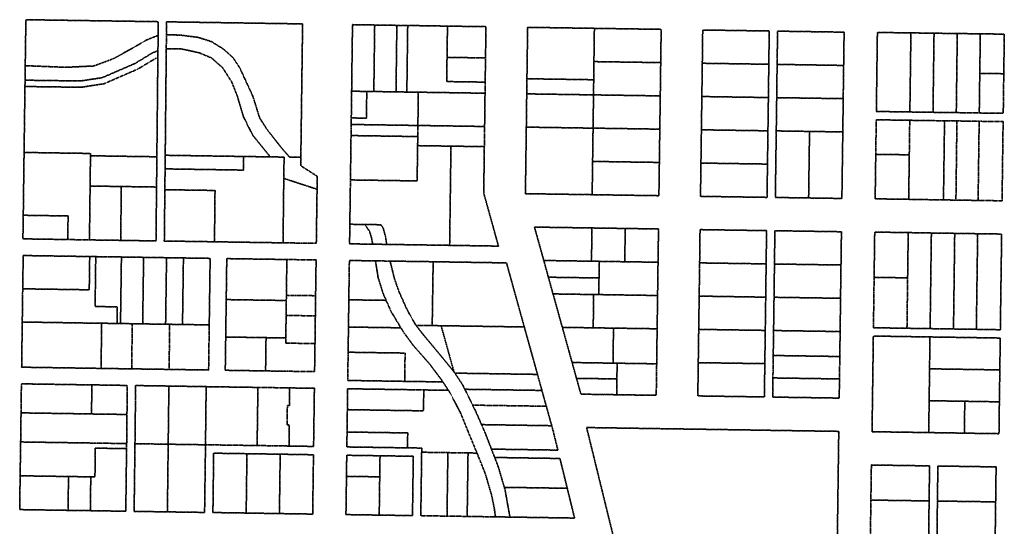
# Model space of a CAD drawing. Header units: feet. Extents: x 0 to 1411532, y 4 to 648360.
# Tile 42 of 69: x 1392502 to 1394455, y 443746 to 444751. Entities that reach past the tile are written whole.
import ezdxf

# ---------------------------------------------------------------- set-up
doc = ezdxf.new("R2010")
doc.units = ezdxf.units.FT
doc.header["$MEASUREMENT"] = 0
doc.linetypes.add('DASHED2', pattern=[0.375, 0.25, -0.125])
doc.layers.add('vanwert_121013_d_joined', color=247, linetype='DASHED2')

msp = doc.modelspace()

# ---------------------------------------------------------------- linework, layer by layer
at = {"layer": 'vanwert_121013_d_joined'}
for points in [[(1392508.2, 444316.3), (1392597.2, 444314.9), (1392640.2, 444314.2), (1392702.2, 444313.3), (1392706.2, 444313.2), (1392772.2, 444312.2), (1392773.3, 444419.1), (1392773.6, 444446.1), (1392773.9, 444479.1), (1392775.9, 444676), (1392776.1, 444689.5), (1392776.4, 444719.9), (1392776.7, 444747.1), (1392514.1, 444751), (1392512.8, 444659.8), (1392512.4, 444631), (1392512.3, 444618.5), (1392510.9, 444519), (1392510.6, 444494.2), (1392510.5, 444487.7), (1392510, 444450.1), (1392508.9, 444363.1), (1392508.2, 444316.3)], [(1392514.1, 444751), (1392776.7, 444747.1), (1392776.4, 444719.9), (1392753.5, 444710.8), (1392725.7, 444694.7), (1392686.9, 444673.4), (1392648.7, 444659.2), (1392592.5, 444656.6), (1392512.8, 444659.8), (1392514.1, 444751)], [(1393090.2, 444307.4), (1393091.7, 444414.7), (1393092, 444440.4), (1393059.3, 444461.4), (1393059.5, 444478), (1393063, 444742.7), (1392793.2, 444746.8), (1392792.9, 444721.2), (1392792.6, 444693.2), (1392790.5, 444482.1), (1392790.2, 444455.1), (1392789.8, 444413.8), (1392788.7, 444312), (1392888.2, 444310.5), (1392943.8, 444309.6), (1393024.2, 444308.4), (1393032.2, 444308.3), (1393090.2, 444307.4)], [(1393059.5, 444478), (1393037.3, 444478.3), (1393022.1, 444495.6), (1392993.6, 444531.7), (1392978.1, 444555.6), (1392963.9, 444600.2), (1392938.4, 444655.3), (1392925.4, 444675.3), (1392906, 444692.8), (1392882.1, 444707.6), (1392855.6, 444716), (1392820.1, 444720.5), (1392792.9, 444721.2), (1392793.2, 444746.8), (1393063, 444742.7), (1393059.5, 444478)], [(1393156.2, 444306.4), (1393201.9, 444305.7), (1393229.7, 444305.3), (1393354.7, 444303.4), (1393451.5, 444301.9), (1393440.7, 444340.9), (1393422.3, 444407.2), (1393423.2, 444473.2), (1393423.5, 444499.2), (1393424.1, 444539.2), (1393424.9, 444605.2), (1393425.2, 444627.2), (1393425.8, 444671.2), (1393425.9, 444675.2), (1393426.7, 444737.2), (1393350.4, 444738.3), (1393294.4, 444739.2), (1393271.5, 444739.5), (1393250, 444739.8), (1393206, 444740.5), (1393162, 444741.2), (1393161.1, 444675.2), (1393160.3, 444609.2), (1393159.6, 444556.2), (1393159.4, 444543.2), (1393159.1, 444521.2), (1393158.5, 444477.2), (1393157.9, 444433.2), (1393157.6, 444411.2), (1393156.7, 444345.2), (1393156.2, 444306.4)], [(1393206, 444740.5), (1393204.3, 444608.5), (1393190.3, 444608.7), (1393160.3, 444609.2), (1393161.1, 444675.2), (1393162, 444741.2), (1393206, 444740.5)], [(1393248.3, 444607.9), (1393204.3, 444608.5), (1393206, 444740.5), (1393250, 444739.8), (1393248.3, 444607.9)], [(1393269.8, 444607.5), (1393248.3, 444607.9), (1393250, 444739.8), (1393271.5, 444739.5), (1393269.8, 444607.5)], [(1393349.5, 444676.3), (1393348.9, 444628.3), (1393425.2, 444627.2), (1393424.9, 444605.2), (1393292.6, 444607.2), (1393269.8, 444607.5), (1393271.5, 444739.5), (1393294.4, 444739.2), (1393350.4, 444738.3), (1393349.5, 444676.3)], [(1393349.5, 444676.3), (1393350.4, 444738.3), (1393426.7, 444737.2), (1393425.9, 444675.2), (1393349.5, 444676.3)], [(1393505, 444405.9), (1393637.4, 444403.9), (1393769.8, 444401.9), (1393770.7, 444467.9), (1393771.6, 444533.9), (1393772.5, 444599.9), (1393773.4, 444665.9), (1393774.3, 444731.9), (1393641.8, 444733.9), (1393509.4, 444735.9), (1393508.5, 444669.9), (1393508, 444633.9), (1393507.6, 444603.9), (1393506.8, 444537.9), (1393505.9, 444471.9), (1393505, 444405.9)], [(1393640.5, 444631.9), (1393508, 444633.9), (1393508.5, 444669.9), (1393509.4, 444735.9), (1393641.8, 444733.9), (1393640.9, 444667.9), (1393640.5, 444631.9)], [(1392776.1, 444689.5), (1392765.2, 444685.2), (1392730.5, 444664.2), (1392665.4, 444636), (1392622.7, 444629.5), (1392512.4, 444631), (1392512.8, 444659.8), (1392592.5, 444656.6), (1392648.7, 444659.2), (1392686.9, 444673.4), (1392725.7, 444694.7), (1392753.5, 444710.8), (1392776.4, 444719.9), (1392776.1, 444689.5)], [(1393059.5, 444478), (1393059.3, 444461.4), (1393092, 444440.4), (1393091.7, 444414.7), (1393025.7, 444436.2), (1393026.3, 444478.5), (1392999, 444478.9), (1392986.5, 444494.3), (1392963.9, 444522), (1392945.8, 444558.2), (1392933.5, 444599.5), (1392922.5, 444627.3), (1392904.4, 444655.7), (1392882.4, 444675.1), (1392857.9, 444685.4), (1392822.3, 444693.2), (1392792.6, 444693.2), (1392792.9, 444721.2), (1392820.1, 444720.5), (1392855.6, 444716), (1392882.1, 444707.6), (1392906, 444692.8), (1392925.4, 444675.3), (1392938.4, 444655.3), (1392963.9, 444600.2), (1392978.1, 444555.6), (1392993.6, 444531.7), (1393022.1, 444495.6), (1393037.3, 444478.3), (1393059.5, 444478)], [(1393640.9, 444667.9), (1393641.8, 444733.9), (1393774.3, 444731.9), (1393773.4, 444665.9), (1393640.9, 444667.9)], [(1393856.7, 444730.6), (1393855.9, 444664.6), (1393855, 444598.6), (1393854.1, 444532.6), (1393853.2, 444466.6), (1393852.3, 444400.6), (1393984.3, 444398.6), (1393985.2, 444464.6), (1393986.1, 444530.6), (1393987, 444596.6), (1393987.8, 444662.6), (1393988.7, 444728.6), (1393856.7, 444730.6)], [(1393855.9, 444664.6), (1393856.7, 444730.6), (1393988.7, 444728.6), (1393987.8, 444662.6), (1393855.9, 444664.6)], [(1394132.8, 444396.4), (1394133.7, 444462.4), (1394134.6, 444528.4), (1394135.4, 444594.4), (1394136.3, 444660.3), (1394137.2, 444726.3), (1394005.2, 444728.3), (1394004.3, 444662.4), (1394003.5, 444596.4), (1394002.6, 444530.4), (1394001.7, 444464.4), (1394000.8, 444398.4), (1394066.8, 444397.4), (1394132.8, 444396.4)], [(1394004.3, 444662.4), (1394005.2, 444728.3), (1394137.2, 444726.3), (1394136.3, 444660.3), (1394004.3, 444662.4)], [(1394269.7, 444724.9), (1394268.5, 444633), (1394267.6, 444568), (1394201.1, 444569), (1394202, 444634), (1394203.2, 444725.7), (1394269.7, 444724.9)], [(1394201.1, 444569), (1394267.6, 444568), (1394313.5, 444567.3), (1394359.7, 444566.7), (1394405.3, 444566), (1394452.9, 444565.3), (1394453.9, 444643.9), (1394455, 444722.4), (1394407.4, 444723), (1394361.7, 444723.6), (1394315.6, 444724.2), (1394269.7, 444724.9), (1394203.2, 444725.7), (1394202, 444634), (1394201.1, 444569)], [(1394267.6, 444568), (1394268.5, 444633), (1394269.7, 444724.9), (1394315.6, 444724.2), (1394313.5, 444567.3), (1394267.6, 444568)], [(1394359.7, 444566.7), (1394313.5, 444567.3), (1394315.6, 444724.2), (1394361.7, 444723.6), (1394359.7, 444566.7)], [(1394359.7, 444566.7), (1394361.7, 444723.6), (1394407.4, 444723), (1394406.3, 444644.5), (1394405.3, 444566), (1394359.7, 444566.7)], [(1394406.3, 444644.5), (1394407.4, 444723), (1394455, 444722.4), (1394453.9, 444643.9), (1394406.3, 444644.5)], [(1392775.9, 444676), (1392770.8, 444673.9), (1392736.2, 444653.1), (1392668.9, 444623.9), (1392643.8, 444620.1), (1392623.6, 444617), (1392512.3, 444618.5), (1392512.4, 444631), (1392622.7, 444629.5), (1392665.4, 444636), (1392730.5, 444664.2), (1392765.2, 444685.2), (1392776.1, 444689.5), (1392775.9, 444676)], [(1392790.5, 444482.1), (1392792.6, 444693.2), (1392822.3, 444693.2), (1392857.9, 444685.4), (1392882.4, 444675.1), (1392904.4, 444655.7), (1392922.5, 444627.3), (1392933.5, 444599.5), (1392945.8, 444558.2), (1392963.9, 444522), (1392986.5, 444494.3), (1392999, 444478.9), (1392945.8, 444479.7), (1392790.5, 444482.1)], [(1392510.5, 444487.7), (1392510.6, 444494.2), (1392510.9, 444519), (1392512.3, 444618.5), (1392623.6, 444617), (1392643.8, 444620.1), (1392668.9, 444623.9), (1392736.2, 444653.1), (1392770.8, 444673.9), (1392775.9, 444676), (1392773.9, 444479.1), (1392642.2, 444481.1), (1392642.3, 444485.7), (1392607.8, 444486.2), (1392536.5, 444487.3), (1392510.5, 444487.7)], [(1393425.2, 444627.2), (1393348.9, 444628.3), (1393349.5, 444676.3), (1393425.9, 444675.2), (1393425.8, 444671.2), (1393425.2, 444627.2)], [(1393640.9, 444667.9), (1393773.4, 444665.9), (1393772.5, 444599.9), (1393640.1, 444601.9), (1393640.5, 444631.9), (1393640.9, 444667.9)], [(1393855, 444598.6), (1393855.9, 444664.6), (1393987.8, 444662.6), (1393987, 444596.6), (1393855, 444598.6)], [(1394003.5, 444596.4), (1394004.3, 444662.4), (1394136.3, 444660.3), (1394135.4, 444594.4), (1394003.5, 444596.4)], [(1394453.9, 444643.9), (1394452.9, 444565.3), (1394405.3, 444566), (1394406.3, 444644.5), (1394453.9, 444643.9)], [(1393640.5, 444631.9), (1393640.1, 444601.9), (1393507.6, 444603.9), (1393508, 444633.9), (1393640.5, 444631.9)], [(1393291.7, 444541.2), (1393159.4, 444543.2), (1393159.6, 444556.2), (1393189.6, 444555.7), (1393190.3, 444608.7), (1393204.3, 444608.5), (1393248.3, 444607.9), (1393269.8, 444607.5), (1393292.6, 444607.2), (1393291.7, 444541.2)], [(1393190.3, 444608.7), (1393189.6, 444555.7), (1393159.6, 444556.2), (1393160.3, 444609.2), (1393190.3, 444608.7)], [(1393291.7, 444541.2), (1393292.6, 444607.2), (1393424.9, 444605.2), (1393424.1, 444539.2), (1393291.7, 444541.2)], [(1393640.1, 444601.9), (1393639.2, 444535.9), (1393506.8, 444537.9), (1393507.6, 444603.9), (1393640.1, 444601.9)], [(1393639.2, 444535.9), (1393640.1, 444601.9), (1393772.5, 444599.9), (1393771.6, 444533.9), (1393639.2, 444535.9)], [(1393854.1, 444532.6), (1393855, 444598.6), (1393987, 444596.6), (1393986.1, 444530.6), (1393854.1, 444532.6)], [(1394068.6, 444529.4), (1394002.6, 444530.4), (1394003.5, 444596.4), (1394135.4, 444594.4), (1394134.6, 444528.4), (1394068.6, 444529.4)], [(1393291.4, 444519.2), (1393159.1, 444521.2), (1393159.4, 444543.2), (1393291.7, 444541.2), (1393291.4, 444519.2)], [(1393291.7, 444541.2), (1393424.1, 444539.2), (1393423.5, 444499.2), (1393357.3, 444500.2), (1393291.2, 444501.2), (1393291.4, 444519.2), (1393291.7, 444541.2)], [(1394198.8, 444395.7), (1394265.3, 444394.7), (1394311.2, 444393.9), (1394334.3, 444393.6), (1394357.5, 444393.2), (1394359, 444393.2), (1394403, 444392.5), (1394450.5, 444391.8), (1394452.6, 444548.8), (1394405.1, 444549.5), (1394361, 444550.2), (1394359.5, 444550.2), (1394336.4, 444550.5), (1394313.3, 444550.8), (1394267.4, 444551.5), (1394200.9, 444552.5), (1394200, 444484), (1394198.8, 444395.7)], [(1394266.5, 444483), (1394200, 444484), (1394200.9, 444552.5), (1394267.4, 444551.5), (1394266.5, 444483)], [(1394267.4, 444551.5), (1394313.3, 444550.8), (1394336.4, 444550.5), (1394334.3, 444393.6), (1394311.2, 444393.9), (1394265.3, 444394.7), (1394266.5, 444483), (1394267.4, 444551.5)], [(1394336.4, 444550.5), (1394359.5, 444550.2), (1394361, 444550.2), (1394359, 444393.2), (1394357.5, 444393.2), (1394334.3, 444393.6), (1394336.4, 444550.5)], [(1394405.1, 444549.5), (1394403, 444392.5), (1394359, 444393.2), (1394361, 444550.2), (1394405.1, 444549.5)], [(1394405.1, 444549.5), (1394452.6, 444548.8), (1394450.5, 444391.8), (1394403, 444392.5), (1394405.1, 444549.5)], [(1393291.2, 444501.2), (1393290.8, 444475.2), (1393290.2, 444431.2), (1393157.9, 444433.2), (1393158.5, 444477.2), (1393159.1, 444521.2), (1393291.4, 444519.2), (1393291.2, 444501.2)], [(1393639.2, 444535.9), (1393638.3, 444469.9), (1393637.4, 444403.9), (1393505, 444405.9), (1393505.9, 444471.9), (1393506.8, 444537.9), (1393639.2, 444535.9)], [(1393638.3, 444469.9), (1393639.2, 444535.9), (1393771.6, 444533.9), (1393770.7, 444467.9), (1393638.3, 444469.9)], [(1393853.2, 444466.6), (1393854.1, 444532.6), (1393986.1, 444530.6), (1393985.2, 444464.6), (1393853.2, 444466.6)], [(1394002.6, 444530.4), (1394068.6, 444529.4), (1394066.8, 444397.4), (1394000.8, 444398.4), (1394001.7, 444464.4), (1394002.6, 444530.4)], [(1394134.6, 444528.4), (1394133.7, 444462.4), (1394132.8, 444396.4), (1394066.8, 444397.4), (1394068.6, 444529.4), (1394134.6, 444528.4)], [(1393157.9, 444433.2), (1393290.2, 444431.2), (1393290.8, 444475.2), (1393291.2, 444501.2), (1393357.3, 444500.2), (1393354.7, 444303.4), (1393229.7, 444305.3), (1393227.9, 444319), (1393223, 444337.4), (1393218.4, 444344.3), (1393186.5, 444344.8), (1393156.7, 444345.2), (1393157.6, 444411.2), (1393157.9, 444433.2)], [(1392510.5, 444487.7), (1392536.5, 444487.3), (1392607.8, 444486.2), (1392642.3, 444485.7), (1392642.2, 444481.1), (1392641.8, 444448.1), (1392641.5, 444421.1), (1392640.2, 444314.2), (1392597.2, 444314.9), (1392597.8, 444361.7), (1392508.9, 444363.1), (1392510, 444450.1), (1392510.5, 444487.7)], [(1392945.8, 444479.7), (1392945.5, 444452.7), (1392790.2, 444455.1), (1392790.5, 444482.1), (1392945.8, 444479.7)], [(1393423.5, 444499.2), (1393423.2, 444473.2), (1393422.3, 444407.2), (1393440.7, 444340.9), (1393451.5, 444301.9), (1393354.7, 444303.4), (1393357.3, 444500.2), (1393423.5, 444499.2)], [(1394200, 444484), (1394266.5, 444483), (1394265.3, 444394.7), (1394198.8, 444395.7), (1394200, 444484)], [(1392773.9, 444479.1), (1392773.6, 444446.1), (1392773.3, 444419.1), (1392703.4, 444420.1), (1392641.5, 444421.1), (1392641.8, 444448.1), (1392642.2, 444481.1), (1392773.9, 444479.1)], [(1392790.2, 444455.1), (1392945.5, 444452.7), (1392945.8, 444479.7), (1392999, 444478.9), (1393026.3, 444478.5), (1393025.7, 444436.2), (1393024.2, 444308.4), (1392943.8, 444309.6), (1392888.2, 444310.5), (1392889.3, 444412.3), (1392789.8, 444413.8), (1392790.2, 444455.1)], [(1393770.7, 444467.9), (1393769.8, 444401.9), (1393637.4, 444403.9), (1393638.3, 444469.9), (1393770.7, 444467.9)], [(1393985.2, 444464.6), (1393984.3, 444398.6), (1393852.3, 444400.6), (1393853.2, 444466.6), (1393985.2, 444464.6)], [(1393091.7, 444414.7), (1393090.2, 444307.4), (1393032.2, 444308.3), (1393024.2, 444308.4), (1393025.7, 444436.2), (1393091.7, 444414.7)], [(1392702.2, 444313.3), (1392640.2, 444314.2), (1392641.5, 444421.1), (1392703.4, 444420.1), (1392702.2, 444313.3)], [(1392773.3, 444419.1), (1392772.2, 444312.2), (1392706.2, 444313.2), (1392702.2, 444313.3), (1392703.4, 444420.1), (1392773.3, 444419.1)], [(1392789.8, 444413.8), (1392889.3, 444412.3), (1392888.2, 444310.5), (1392788.7, 444312), (1392789.8, 444413.8)], [(1392508.9, 444363.1), (1392597.8, 444361.7), (1392597.2, 444314.9), (1392508.2, 444316.3), (1392508.9, 444363.1)], [(1393156.7, 444345.2), (1393186.5, 444344.8), (1393195.9, 444331), (1393200, 444317.4), (1393201.9, 444305.7), (1393156.2, 444306.4), (1393156.7, 444345.2)], [(1393201.9, 444305.7), (1393200, 444317.4), (1393195.9, 444331), (1393186.5, 444344.8), (1393218.4, 444344.3), (1393223, 444337.4), (1393227.9, 444319), (1393229.7, 444305.3), (1393201.9, 444305.7)], [(1393636.1, 444271.9), (1393541.4, 444273.4), (1393523, 444339.6), (1393637, 444337.9), (1393636.1, 444271.9)], [(1393686, 444007.1), (1393764.5, 444005.9), (1393765.4, 444068.4), (1393765.4, 444071.9), (1393766.3, 444137.9), (1393767.2, 444203.9), (1393768.1, 444269.9), (1393769, 444335.9), (1393703, 444336.9), (1393637, 444337.9), (1393523, 444339.6), (1393541.4, 444273.4), (1393550.6, 444240.2), (1393559.8, 444207.1), (1393578.2, 444140.8), (1393596.6, 444074.5), (1393597.6, 444071), (1393606.3, 444039.6), (1393615, 444008.2), (1393686, 444007.1)], [(1393703, 444336.9), (1393702.1, 444270.9), (1393651.5, 444271.7), (1393636.1, 444271.9), (1393637, 444337.9), (1393703, 444336.9)], [(1393702.1, 444270.9), (1393703, 444336.9), (1393769, 444335.9), (1393768.1, 444269.9), (1393702.1, 444270.9)], [(1393847, 444004.7), (1393979, 444002.7), (1393979.9, 444068.7), (1393980.8, 444134.7), (1393981.7, 444200.6), (1393982.5, 444266.6), (1393983.4, 444332.6), (1393851.4, 444334.6), (1393850.6, 444268.6), (1393849.7, 444202.7), (1393848.8, 444136.7), (1393847.9, 444070.7), (1393847, 444004.7)], [(1393982.5, 444266.6), (1393850.6, 444268.6), (1393851.4, 444334.6), (1393983.4, 444332.6), (1393982.5, 444266.6)], [(1393995.5, 444002.4), (1394127.5, 444000.4), (1394128, 444038.4), (1394128.4, 444066.4), (1394128.6, 444082.9), (1394129.3, 444132.4), (1394130.1, 444198.4), (1394131, 444264.4), (1394131.9, 444330.4), (1393999.9, 444332.4), (1393999, 444266.4), (1393998.2, 444200.4), (1393997.3, 444134.4), (1393996.6, 444084.9), (1393996.4, 444068.4), (1393996, 444040.4), (1393995.5, 444002.4)], [(1394131, 444264.4), (1393999, 444266.4), (1393999.9, 444332.4), (1394131.9, 444330.4), (1394131, 444264.4)], [(1394195.4, 444140), (1394261.9, 444138.9), (1394307.8, 444138.2), (1394354.2, 444137.5), (1394399.5, 444136.8), (1394447.1, 444136), (1394449.7, 444325.8), (1394402.1, 444326.5), (1394356.6, 444327.2), (1394310.3, 444327.9), (1394264.4, 444328.7), (1394197.9, 444329.7), (1394196.7, 444240), (1394195.4, 444140)], [(1394263.2, 444238.9), (1394196.7, 444240), (1394197.9, 444329.7), (1394264.4, 444328.7), (1394263.2, 444238.9)], [(1394263.2, 444238.9), (1394264.4, 444328.7), (1394310.3, 444327.9), (1394307.8, 444138.2), (1394261.9, 444138.9), (1394263.2, 444238.9)], [(1394354.2, 444137.5), (1394307.8, 444138.2), (1394310.3, 444327.9), (1394356.6, 444327.2), (1394354.2, 444137.5)], [(1394354.2, 444137.5), (1394356.6, 444327.2), (1394402.1, 444326.5), (1394399.5, 444136.8), (1394354.2, 444137.5)], [(1394402.1, 444326.5), (1394449.7, 444325.8), (1394447.1, 444136), (1394399.5, 444136.8), (1394402.1, 444326.5)], [(1392505.7, 444061.7), (1392637.7, 444059.7), (1392663.2, 444059.3), (1392715.7, 444058.5), (1392724, 444058.4), (1392732.2, 444058.3), (1392798.2, 444057.3), (1392876.6, 444056.1), (1392877.8, 444145.6), (1392879.6, 444277.6), (1392826.6, 444278.4), (1392793.1, 444278.9), (1392747.6, 444279.6), (1392703.6, 444280.3), (1392652.7, 444281), (1392640.7, 444281.2), (1392508.8, 444283.2), (1392507.8, 444217.2), (1392506.9, 444151.3), (1392505.7, 444061.7)], [(1392652.7, 444281), (1392651.4, 444182.1), (1392695.4, 444181.4), (1392694.9, 444148.4), (1392664.4, 444148.9), (1392638.9, 444149.2), (1392506.9, 444151.3), (1392507.8, 444217.2), (1392639.8, 444215.2), (1392640.7, 444281.2), (1392652.7, 444281)], [(1392640.7, 444281.2), (1392639.8, 444215.2), (1392507.8, 444217.2), (1392508.8, 444283.2), (1392640.7, 444281.2)], [(1392694.9, 444148.4), (1392695.4, 444181.4), (1392651.4, 444182.1), (1392652.7, 444281), (1392703.6, 444280.3), (1392701.8, 444148.3), (1392694.9, 444148.4)], [(1392701.8, 444148.3), (1392703.6, 444280.3), (1392747.6, 444279.6), (1392745.8, 444147.6), (1392733.3, 444147.8), (1392725.1, 444147.9), (1392716.8, 444148.1), (1392701.8, 444148.3)], [(1392791.3, 444146.9), (1392745.8, 444147.6), (1392747.6, 444279.6), (1392793.1, 444278.9), (1392791.3, 444146.9)], [(1392791.3, 444146.9), (1392793.1, 444278.9), (1392826.6, 444278.4), (1392824.8, 444146.4), (1392799.3, 444146.8), (1392791.3, 444146.9)], [(1392826.6, 444278.4), (1392879.6, 444277.6), (1392877.8, 444145.6), (1392824.8, 444146.4), (1392826.6, 444278.4)], [(1393086.8, 444052.9), (1393087.6, 444108.7), (1393088.3, 444163.6), (1393088.8, 444203.5), (1393089.8, 444274.4), (1393031.8, 444275.3), (1392972.2, 444276.2), (1392912.6, 444277.1), (1392911.6, 444204), (1392911.5, 444195.8), (1392911.4, 444187.6), (1392910.5, 444121.6), (1392909.6, 444055.6), (1392989.6, 444054.3), (1393028.8, 444053.7), (1393086.8, 444052.9)], [(1393030.7, 444194), (1392971.1, 444194.9), (1392911.5, 444195.8), (1392911.6, 444204), (1392912.6, 444277.1), (1392972.2, 444276.2), (1393031.8, 444275.3), (1393030.8, 444204.3), (1393030.8, 444202.2), (1393030.7, 444194)], [(1393030.8, 444204.3), (1393031.8, 444275.3), (1393089.8, 444274.4), (1393088.8, 444203.5), (1393030.8, 444204.3)], [(1393207.5, 444272.6), (1393155.8, 444273.4), (1393155.2, 444233.4), (1393154.7, 444195.4), (1393154.3, 444162.4), (1393154, 444141.4), (1393153.3, 444091.4), (1393152.8, 444051.4), (1393152.6, 444035.4), (1393265.6, 444033.6), (1393341.4, 444032.5), (1393352.3, 444015.8), (1393303.4, 444016.6), (1393284.4, 444016.9), (1393152.4, 444018.9), (1393151.8, 443977.5), (1393151.6, 443961.2), (1393151.2, 443933.1), (1393150.8, 443903.5), (1393271.1, 443901.7), (1393282.8, 443901.5), (1393299.3, 443901.3), (1393299.2, 443893), (1393299.1, 443884.8), (1393297.5, 443767.1), (1393349.5, 443766.3), (1393389.5, 443765.7), (1393445.6, 443764.8), (1393474.3, 443764.4), (1393487, 443764.2), (1393602.5, 443762.4), (1393588, 443821.5), (1393573.5, 443880.6), (1393458, 443882.4), (1393444, 443882.6), (1393437.6, 443899.2), (1393569.4, 443897.2), (1393560.3, 443934.2), (1393557.2, 443945.6), (1393546.5, 443984.2), (1393537.7, 444015.6), (1393534.8, 444026.2), (1393528.9, 444047.4), (1393521.3, 444075), (1393502.8, 444141.5), (1393484.3, 444207.9), (1393467.5, 444268.6), (1393322, 444270.9), (1393236.6, 444272.2), (1393207.5, 444272.6)], [(1393154.7, 444195.4), (1393155.2, 444233.4), (1393155.8, 444273.4), (1393207.5, 444272.6), (1393212.8, 444239.7), (1393215.1, 444232.5), (1393221.6, 444211.9), (1393223.1, 444207), (1393228.7, 444194.3), (1393154.7, 444195.4)], [(1393236.6, 444272.2), (1393245.1, 444237.5), (1393254.3, 444211.4), (1393254.8, 444210.1), (1393270.5, 444175.2), (1393274.9, 444167.4), (1393287, 444146), (1393288, 444144.7), (1393303.5, 444124.9), (1393339, 444082.3), (1393342.7, 444077.7), (1393363.2, 444052.7), (1393363.5, 444052.3), (1393365.1, 444049.9), (1393379.2, 444028.6), (1393380.8, 444026.1), (1393384.9, 444017.9), (1393400.4, 443986.4), (1393406.2, 443974.6), (1393418, 443947.8), (1393425.3, 443931.1), (1393437.6, 443899.2), (1393444, 443882.6), (1393451.5, 443863.2), (1393463.1, 443823.4), (1393464.6, 443818.4), (1393474.3, 443764.4), (1393445.6, 443764.8), (1393443.4, 443780.8), (1393437.9, 443807.8), (1393425.3, 443850.9), (1393412.3, 443883.1), (1393410.5, 443887.6), (1393408.9, 443891.4), (1393405.5, 443899.7), (1393391.4, 443933.9), (1393376.6, 443970.3), (1393356.3, 444009.5), (1393352.3, 444015.8), (1393341.4, 444032.5), (1393339.9, 444034.9), (1393329.4, 444048.7), (1393314.9, 444068.1), (1393282.3, 444105.2), (1393262.4, 444132.3), (1393257.9, 444139.8), (1393254.1, 444146.2), (1393245.2, 444161), (1393238.4, 444172.4), (1393228.7, 444194.3), (1393223.1, 444207), (1393221.6, 444211.9), (1393215.1, 444232.5), (1393212.8, 444239.7), (1393207.5, 444272.6), (1393236.6, 444272.2)], [(1393320.1, 444144.2), (1393288, 444144.7), (1393287, 444146), (1393274.9, 444167.4), (1393270.5, 444175.2), (1393254.8, 444210.1), (1393254.3, 444211.4), (1393245.1, 444237.5), (1393236.6, 444272.2), (1393322, 444270.9), (1393320.1, 444144.2)], [(1393322, 444270.9), (1393467.5, 444268.6), (1393484.3, 444207.9), (1393502.8, 444141.5), (1393337.8, 444144), (1393320.1, 444144.2), (1393322, 444270.9)], [(1393636.1, 444271.9), (1393651.5, 444271.7), (1393651, 444238.7), (1393550.6, 444240.2), (1393541.4, 444273.4), (1393636.1, 444271.9)], [(1393650.6, 444205.7), (1393651, 444238.7), (1393651.5, 444271.7), (1393702.1, 444270.9), (1393768.1, 444269.9), (1393767.2, 444203.9), (1393650.6, 444205.7)], [(1393981.7, 444200.6), (1393849.7, 444202.7), (1393850.6, 444268.6), (1393982.5, 444266.6), (1393981.7, 444200.6)], [(1394130.1, 444198.4), (1393998.2, 444200.4), (1393999, 444266.4), (1394131, 444264.4), (1394130.1, 444198.4)], [(1393651, 444238.7), (1393650.6, 444205.7), (1393640.4, 444205.8), (1393559.8, 444207.1), (1393550.6, 444240.2), (1393651, 444238.7)], [(1394196.7, 444240), (1394263.2, 444238.9), (1394261.9, 444138.9), (1394195.4, 444140), (1394196.7, 444240)], [(1393030.7, 444194), (1393030.6, 444185.7), (1393030.3, 444164.3), (1393029.7, 444119.7), (1392990.5, 444120.3), (1392910.5, 444121.6), (1392911.4, 444187.6), (1392911.5, 444195.8), (1392971.1, 444194.9), (1393030.7, 444194)], [(1393030.8, 444204.3), (1393088.8, 444203.5), (1393088.3, 444163.6), (1393030.3, 444164.3), (1393030.6, 444185.7), (1393030.7, 444194), (1393030.8, 444202.2), (1393030.8, 444204.3)], [(1393154, 444141.4), (1393154.3, 444162.4), (1393154.7, 444195.4), (1393228.7, 444194.3), (1393238.4, 444172.4), (1393245.2, 444161), (1393254.1, 444146.2), (1393257.9, 444139.8), (1393254, 444139.9), (1393204, 444140.6), (1393154, 444141.4)], [(1393640.4, 444205.8), (1393639.5, 444139.8), (1393578.2, 444140.8), (1393559.8, 444207.1), (1393640.4, 444205.8)], [(1393650.6, 444205.7), (1393767.2, 444203.9), (1393766.3, 444137.9), (1393679.7, 444139.2), (1393639.5, 444139.8), (1393640.4, 444205.8), (1393650.6, 444205.7)], [(1393980.8, 444134.7), (1393848.8, 444136.7), (1393849.7, 444202.7), (1393981.7, 444200.6), (1393980.8, 444134.7)], [(1394129.3, 444132.4), (1393997.3, 444134.4), (1393998.2, 444200.4), (1394130.1, 444198.4), (1394129.3, 444132.4)], [(1392663.2, 444059.3), (1392637.7, 444059.7), (1392505.7, 444061.7), (1392506.9, 444151.3), (1392638.9, 444149.2), (1392664.4, 444148.9), (1392663.2, 444059.3)], [(1393087.6, 444108.7), (1393029.6, 444109.3), (1393029.7, 444119.7), (1393030.3, 444164.3), (1393088.3, 444163.6), (1393087.6, 444108.7)], [(1392663.2, 444059.3), (1392664.4, 444148.9), (1392694.9, 444148.4), (1392701.8, 444148.3), (1392716.8, 444148.1), (1392725.1, 444147.9), (1392724, 444058.4), (1392715.7, 444058.5), (1392663.2, 444059.3)], [(1392724, 444058.4), (1392725.1, 444147.9), (1392733.3, 444147.8), (1392745.8, 444147.6), (1392791.3, 444146.9), (1392799.3, 444146.8), (1392798.2, 444057.3), (1392732.2, 444058.3), (1392724, 444058.4)], [(1392877.8, 444145.6), (1392876.6, 444056.1), (1392798.2, 444057.3), (1392799.3, 444146.8), (1392824.8, 444146.4), (1392877.8, 444145.6)], [(1393265.6, 444033.6), (1393265.8, 444049.7), (1393266.3, 444089.7), (1393253.3, 444089.9), (1393203.3, 444090.6), (1393153.3, 444091.4), (1393154, 444141.4), (1393204, 444140.6), (1393254, 444139.9), (1393257.9, 444139.8), (1393262.4, 444132.3), (1393282.3, 444105.2), (1393314.9, 444068.1), (1393329.4, 444048.7), (1393339.9, 444034.9), (1393341.4, 444032.5), (1393265.6, 444033.6)], [(1393337.8, 444144), (1393363.2, 444052.7), (1393342.7, 444077.7), (1393339, 444082.3), (1393303.5, 444124.9), (1393288, 444144.7), (1393320.1, 444144.2), (1393337.8, 444144)], [(1393337.8, 444144), (1393502.8, 444141.5), (1393521.3, 444075), (1393528.9, 444047.4), (1393365.1, 444049.9), (1393363.5, 444052.3), (1393363.2, 444052.7), (1393337.8, 444144)], [(1393678.8, 444069.7), (1393597.6, 444071), (1393596.6, 444074.5), (1393578.2, 444140.8), (1393639.5, 444139.8), (1393679.7, 444139.2), (1393678.8, 444069.7)], [(1393679.7, 444139.2), (1393766.3, 444137.9), (1393765.4, 444071.9), (1393765.4, 444068.4), (1393686.9, 444069.6), (1393678.8, 444069.7), (1393679.7, 444139.2)], [(1393979.9, 444068.7), (1393847.9, 444070.7), (1393848.8, 444136.7), (1393980.8, 444134.7), (1393979.9, 444068.7)], [(1394128.6, 444082.9), (1393996.6, 444084.9), (1393997.3, 444134.4), (1394129.3, 444132.4), (1394128.6, 444082.9)], [(1392990.5, 444120.3), (1392989.6, 444054.3), (1392909.6, 444055.6), (1392910.5, 444121.6), (1392990.5, 444120.3)], [(1392990.5, 444120.3), (1393029.7, 444119.7), (1393029.6, 444109.3), (1393087.6, 444108.7), (1393086.8, 444052.9), (1393028.8, 444053.7), (1392989.6, 444054.3), (1392990.5, 444120.3)], [(1394305, 443932), (1394259.1, 443932.7), (1394192.6, 443933.7), (1394195.2, 444123.5), (1394261.7, 444122.4), (1394307.5, 444121.7), (1394306.7, 444058.5), (1394305.9, 443995.2), (1394305, 443932)], [(1394305, 443932), (1394351.6, 443931.3), (1394375.7, 443930.9), (1394396.8, 443930.5), (1394444.4, 443929.8), (1394445.2, 443993), (1394446.1, 444056.3), (1394446.9, 444119.5), (1394399.3, 444120.3), (1394354, 444121), (1394307.5, 444121.7), (1394261.7, 444122.4), (1394195.2, 444123.5), (1394192.6, 443933.7), (1394259.1, 443932.7), (1394305, 443932)], [(1394307.5, 444121.7), (1394354, 444121), (1394399.3, 444120.3), (1394446.9, 444119.5), (1394446.1, 444056.3), (1394306.7, 444058.5), (1394307.5, 444121.7)], [(1393153.3, 444091.4), (1393203.3, 444090.6), (1393253.3, 444089.9), (1393266.3, 444089.7), (1393265.8, 444049.7), (1393265.6, 444033.6), (1393152.6, 444035.4), (1393152.8, 444051.4), (1393153.3, 444091.4)], [(1394128, 444038.4), (1393996, 444040.4), (1393996.4, 444068.4), (1393996.6, 444084.9), (1394128.6, 444082.9), (1394128.4, 444066.4), (1394128, 444038.4)], [(1393686.5, 444038.4), (1393606.3, 444039.6), (1393597.6, 444071), (1393678.8, 444069.7), (1393686.9, 444069.6), (1393686.5, 444038.4)], [(1393764.5, 444005.9), (1393686, 444007.1), (1393686.5, 444038.4), (1393686.9, 444069.6), (1393765.4, 444068.4), (1393764.5, 444005.9)], [(1393979.9, 444068.7), (1393979, 444002.7), (1393847, 444004.7), (1393847.9, 444070.7), (1393979.9, 444068.7)], [(1394376.6, 443994.1), (1394305.9, 443995.2), (1394306.7, 444058.5), (1394446.1, 444056.3), (1394445.2, 443993), (1394376.6, 443994.1)], [(1393537.7, 444015.6), (1393384.9, 444017.9), (1393380.8, 444026.1), (1393379.2, 444028.6), (1393365.1, 444049.9), (1393528.9, 444047.4), (1393534.8, 444026.2), (1393537.7, 444015.6)], [(1393686.5, 444038.4), (1393686, 444007.1), (1393615, 444008.2), (1393606.3, 444039.6), (1393686.5, 444038.4)], [(1394127.5, 444000.4), (1393995.5, 444002.4), (1393996, 444040.4), (1394128, 444038.4), (1394127.5, 444000.4)], [(1392501.8, 443779.2), (1392597.8, 443777.7), (1392633.8, 443777.2), (1392642, 443777.1), (1392646.4, 443777), (1392650.3, 443776.9), (1392712.3, 443776), (1392713.8, 443900.2), (1392714, 443910.2), (1392714.6, 443967.9), (1392715.3, 444025.5), (1392653.3, 444026.5), (1392649.3, 444026.5), (1392645, 444026.6), (1392636.8, 444026.7), (1392505.2, 444028.7), (1392504.5, 443971.1), (1392503.7, 443913.4), (1392502.7, 443846.3), (1392501.8, 443779.2)], [(1392644.3, 443968.9), (1392636.1, 443969.1), (1392504.5, 443971.1), (1392505.2, 444028.7), (1392636.8, 444026.7), (1392645, 444026.6), (1392644.3, 443968.9)], [(1392645, 444026.6), (1392649.3, 444026.5), (1392653.3, 444026.5), (1392715.3, 444025.5), (1392714.6, 443967.9), (1392652.6, 443968.8), (1392644.3, 443968.9), (1392645, 444026.6)], [(1392728.8, 443775.7), (1392794.8, 443774.7), (1392868.6, 443773.6), (1392870.4, 443907.8), (1392944.5, 443906.7), (1392972.8, 443906.3), (1393018.8, 443905.6), (1393036.5, 443905.3), (1393084.8, 443904.5), (1393086.4, 444019.9), (1393037.3, 444020.6), (1393020.4, 444020.9), (1392974.4, 444021.6), (1392946.1, 444022), (1392871.7, 444023.1), (1392797.8, 444024.3), (1392731.8, 444025.3), (1392730.5, 443909.9), (1392728.8, 443775.7)], [(1392796.4, 443908.9), (1392730.5, 443909.9), (1392731.8, 444025.3), (1392797.8, 444024.3), (1392796.4, 443908.9)], [(1392870.4, 443907.8), (1392796.4, 443908.9), (1392797.8, 444024.3), (1392871.7, 444023.1), (1392870.4, 443907.8)], [(1392974.4, 444021.6), (1392972.8, 443906.3), (1392944.5, 443906.7), (1392870.4, 443907.8), (1392871.7, 444023.1), (1392946.1, 444022), (1392974.4, 444021.6)], [(1393037.3, 444020.6), (1393036.8, 443985.9), (1393032.8, 443986), (1393032.3, 443947.5), (1393036.3, 443947.4), (1393036.5, 443905.3), (1393018.8, 443905.6), (1392972.8, 443906.3), (1392974.4, 444021.6), (1393020.4, 444020.9), (1393037.3, 444020.6)], [(1393084.8, 443904.5), (1393036.5, 443905.3), (1393036.3, 443947.4), (1393032.3, 443947.5), (1393032.8, 443986), (1393036.8, 443985.9), (1393037.3, 444020.6), (1393086.4, 444019.9), (1393084.8, 443904.5)], [(1393271.1, 443901.7), (1393271.5, 443931.3), (1393151.2, 443933.1), (1393151.6, 443961.2), (1393151.8, 443977.5), (1393283.8, 443975.4), (1393302.8, 443975.2), (1393303.4, 444016.6), (1393352.3, 444015.8), (1393356.3, 444009.5), (1393376.6, 443970.3), (1393391.4, 443933.9), (1393405.5, 443899.7), (1393408.9, 443891.4), (1393391.2, 443891.6), (1393351.2, 443892.2), (1393299.2, 443893), (1393299.3, 443901.3), (1393282.8, 443901.5), (1393271.1, 443901.7)], [(1393303.4, 444016.6), (1393302.8, 443975.2), (1393283.8, 443975.4), (1393151.8, 443977.5), (1393152.4, 444018.9), (1393284.4, 444016.9), (1393303.4, 444016.6)], [(1393546.5, 443984.2), (1393400.4, 443986.4), (1393384.9, 444017.9), (1393537.7, 444015.6), (1393546.5, 443984.2)], [(1394305, 443932), (1394305.9, 443995.2), (1394376.6, 443994.1), (1394375.7, 443930.9), (1394351.6, 443931.3), (1394305, 443932)], [(1394444.4, 443929.8), (1394396.8, 443930.5), (1394375.7, 443930.9), (1394376.6, 443994.1), (1394445.2, 443993), (1394444.4, 443929.8)], [(1393557.2, 443945.6), (1393418, 443947.8), (1393406.2, 443974.6), (1393400.4, 443986.4), (1393546.5, 443984.2), (1393557.2, 443945.6)], [(1392503.7, 443913.4), (1392504.5, 443971.1), (1392636.1, 443969.1), (1392644.3, 443968.9), (1392652.6, 443968.8), (1392714.6, 443967.9), (1392714, 443910.2), (1392651.9, 443911.1), (1392643.7, 443911.3), (1392635.4, 443911.4), (1392503.7, 443913.4)], [(1393557.2, 443945.6), (1393560.3, 443934.2), (1393569.4, 443897.2), (1393437.6, 443899.2), (1393425.3, 443931.1), (1393418, 443947.8), (1393557.2, 443945.6)], [(1393715, 443580.9), (1393626.4, 443942), (1393633.4, 443941.9), (1393763.7, 443939.9), (1393846.1, 443938.7), (1393978.1, 443936.7), (1393994.6, 443936.4), (1394126.6, 443934.4), (1394121.8, 443574.7), (1393715, 443580.9)], [(1394126.6, 443934.4), (1393994.6, 443936.4), (1393978.1, 443936.7), (1393846.1, 443938.7), (1393763.7, 443939.9), (1393633.4, 443941.9), (1393626.4, 443942), (1393715, 443580.9), (1394121.8, 443574.7), (1394126.6, 443934.4)], [(1393151.2, 443933.1), (1393271.5, 443931.3), (1393271.1, 443901.7), (1393150.8, 443903.5), (1393151.2, 443933.1)], [(1392503.7, 443913.4), (1392635.4, 443911.4), (1392643.7, 443911.3), (1392651.9, 443911.1), (1392714, 443910.2), (1392713.8, 443900.2), (1392651.8, 443901.1), (1392651.1, 443844), (1392642.8, 443844.2), (1392634.6, 443844.3), (1392598.6, 443844.8), (1392502.7, 443846.3), (1392503.7, 443913.4)], [(1392712.3, 443776), (1392650.3, 443776.9), (1392646.4, 443777), (1392642, 443777.1), (1392642.8, 443844.2), (1392651.1, 443844), (1392651.8, 443901.1), (1392713.8, 443900.2), (1392712.3, 443776)], [(1392796.4, 443908.9), (1392794.8, 443774.7), (1392728.8, 443775.7), (1392730.5, 443909.9), (1392796.4, 443908.9)], [(1392868.6, 443773.6), (1392794.8, 443774.7), (1392796.4, 443908.9), (1392870.4, 443907.8), (1392868.6, 443773.6)], [(1392951.1, 443772.4), (1392885.1, 443773.4), (1392886.6, 443891.1), (1392952.6, 443890.1), (1392951.1, 443772.4)], [(1392885.1, 443773.4), (1392951.1, 443772.4), (1393017, 443771.3), (1393083, 443770.3), (1393084.6, 443888), (1393018.6, 443889.1), (1392952.6, 443890.1), (1392886.6, 443891.1), (1392885.1, 443773.4)], [(1393017, 443771.3), (1392951.1, 443772.4), (1392952.6, 443890.1), (1393018.6, 443889.1), (1393017, 443771.3)], [(1393018.6, 443889.1), (1393084.6, 443888), (1393083, 443770.3), (1393017, 443771.3), (1393018.6, 443889.1)], [(1393149, 443769.3), (1393215, 443768.3), (1393281, 443767.3), (1393281.8, 443826.2), (1393282.6, 443885), (1393216.6, 443886), (1393150.6, 443887), (1393150, 443845.2), (1393149.8, 443828.2), (1393149, 443769.3)], [(1393216, 443844.2), (1393150, 443845.2), (1393150.6, 443887), (1393216.6, 443886), (1393216, 443844.2)], [(1393281, 443767.3), (1393215, 443768.3), (1393216, 443844.2), (1393216.6, 443886), (1393282.6, 443885), (1393281.8, 443826.2), (1393281, 443767.3)], [(1393297.5, 443767.1), (1393299.1, 443884.8), (1393299.2, 443893), (1393351.2, 443892.2), (1393349.5, 443766.3), (1393297.5, 443767.1)], [(1393391.2, 443891.6), (1393389.5, 443765.7), (1393349.5, 443766.3), (1393351.2, 443892.2), (1393391.2, 443891.6)], [(1393389.5, 443765.7), (1393391.2, 443891.6), (1393408.9, 443891.4), (1393410.5, 443887.6), (1393412.3, 443883.1), (1393425.3, 443850.9), (1393437.9, 443807.8), (1393443.4, 443780.8), (1393445.6, 443764.8), (1393389.5, 443765.7)], [(1393444, 443882.6), (1393458, 443882.4), (1393573.5, 443880.6), (1393588, 443821.5), (1393463.1, 443823.4), (1393451.5, 443863.2), (1393444, 443882.6)], [(1394189.4, 443728.5), (1394304.9, 443726.9), (1394305.8, 443796.4), (1394306.7, 443865.9), (1394191.3, 443867.7), (1394190.3, 443798.1), (1394189.4, 443728.5)], [(1394305.8, 443796.4), (1394190.3, 443798.1), (1394191.3, 443867.7), (1394306.7, 443865.9), (1394305.8, 443796.4)], [(1394438.7, 443863.9), (1394323.2, 443865.7), (1394322.3, 443796.2), (1394321.4, 443726.7), (1394436.9, 443725.1), (1394437.8, 443794.5), (1394438.7, 443863.9)], [(1394437.8, 443794.5), (1394322.3, 443796.2), (1394323.2, 443865.7), (1394438.7, 443863.9), (1394437.8, 443794.5)], [(1392598.6, 443844.8), (1392597.8, 443777.7), (1392501.8, 443779.2), (1392502.7, 443846.3), (1392598.6, 443844.8)], [(1392597.8, 443777.7), (1392598.6, 443844.8), (1392634.6, 443844.3), (1392642.8, 443844.2), (1392642, 443777.1), (1392633.8, 443777.2), (1392597.8, 443777.7)], [(1393216, 443844.2), (1393215, 443768.3), (1393149, 443769.3), (1393149.8, 443828.2), (1393150, 443845.2), (1393216, 443844.2)], [(1393588, 443821.5), (1393602.5, 443762.4), (1393487, 443764.2), (1393474.3, 443764.4), (1393464.6, 443818.4), (1393463.1, 443823.4), (1393588, 443821.5)], [(1394189.4, 443728.5), (1394190.3, 443798.1), (1394305.8, 443796.4), (1394304.9, 443726.9), (1394189.4, 443728.5)], [(1394436.9, 443725.1), (1394321.4, 443726.7), (1394322.3, 443796.2), (1394437.8, 443794.5), (1394436.9, 443725.1)]]:
    msp.add_lwpolyline(points, close=True, dxfattribs=at)

doc.saveas('drawing.dxf')
